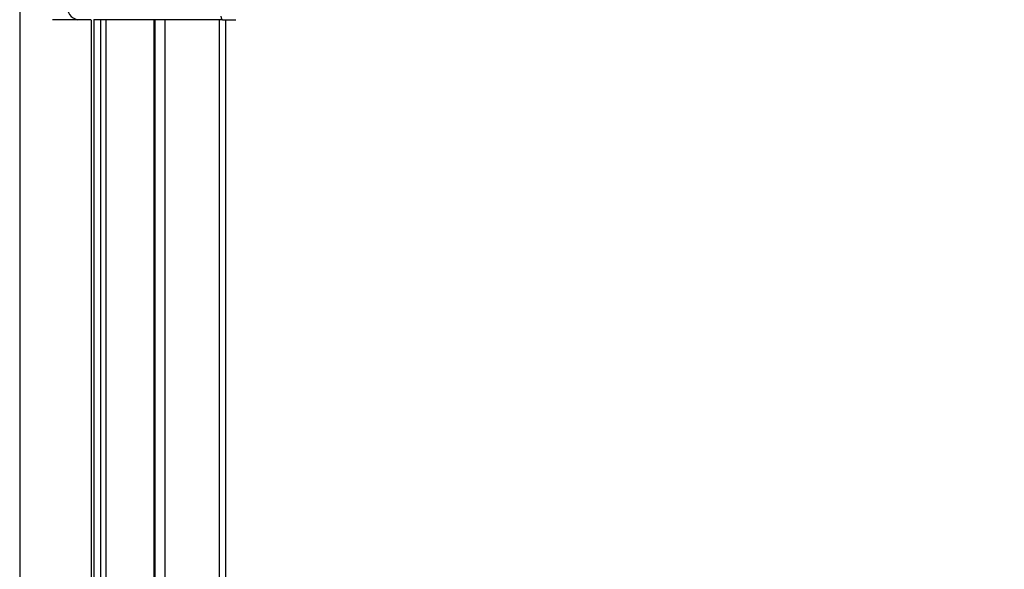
# Paper-space layout '3M DUO Surface Plate' of a CAD drawing. Header units: millimetres. Extents: x 10 to 10348, y 20 to 7979.
# Tile 40 of 117: x 3631 to 3906, y 2933 to 3086. Entities that reach past the tile are written whole.
import ezdxf

# ---------------------------------------------------------------- set-up
doc = ezdxf.new("R2010")
doc.units = ezdxf.units.MM
doc.layers.add('COMPONENT_GEOMETRY', color=7, linetype='Continuous')
doc.styles.add('SLDTEXTSTYLE0', font='TXT', dxfattribs={"width": 0.75})
doc.dimstyles.new('SLDDIMSTYLE1', dxfattribs={"dimtxt": 75, "dimasz": 3.302, "dimexe": 0, "dimexo": 0.0625, "dimgap": 18.75, "dimtad": 0, "dimtih": 1, "dimtoh": 1, "dimdec": 0, "dimrnd": 1e-09, "dimzin": 12, "dimdsep": 46, "dimtxsty": 'SLDTEXTSTYLE0', "dimsah": 1, "dimcen": 0.09, "dimadec": 0, "dimazin": 3, "dimtfac": 1, "dimtdec": 0, "dimtofl": 0, "dimtmove": 0, "dimatfit": 3, "dimfxl": 1, "dimfrac": 2, "dimtolj": 1, "dimtzin": 12, "dimarcsym": 0})

# ---------------------------------------------------------------- blocks, each defined once
blk = doc.blocks.new('_D_15')
at = {"layer": 'COMPONENT_GEOMETRY', "color": 7}
for p, q in [((6592.4, 3169.14), (6087.62, 3169.14)), ((6090.8, 3169.14), (6090.8, 2114.8)), ((6090.8, 941.4), (6090.8, 1995.74)), ((3775.5, 941.4), (6093.97, 941.4))]:
    blk.add_line(p, q, dxfattribs=at)
for points in [[(6090.8, 3169.14), (6090.29, 3165.84), (6091.31, 3165.84)], [(6090.8, 941.4), (6091.31, 944.7), (6090.29, 944.7)]]:
    blk.add_solid(points, dxfattribs=at)
at = {"layer": 'COMPONENT_GEOMETRY', "color": 7, "insert": (5979.97, 2092.42), "char_height": 75, "attachment_point": 1, "style": 'SLDTEXTSTYLE0'}
blk.add_mtext('2228', dxfattribs=at)

psp = doc.layouts.new('3M DUO Surface Plate')

# ---------------------------------------------------------------- linework, layer by layer
at = {"color": 8, "linetype": 'Continuous', "lineweight": 25}
for p, q in [((3631.26, 3851.9), (3631.26, 977.9)), ((3651.31, 2829.76), (3651.31, 3086.43)), ((3653.89, 2833.61), (3653.89, 3086.43)), ((3655.28, 3086.43), (3655.28, 2835.08)), ((3668.75, 2837.33), (3668.75, 3086.43)), ((3671.76, 3086.43), (3671.76, 2835.73)), ((3687, 2834), (3687, 3086.43))]:
    psp.add_line(p, q, dxfattribs=at)
at = {"color": 7, "linetype": 'Continuous', "lineweight": 25}
for p, q in [((3647.4, 3086.43), (3640.4, 3086.43)), ((3651.09, 3086.43), (3647.4, 3086.43)), ((3684.39, 3086.43), (3651.98, 3086.43)), ((3652, 2830.97), (3652, 3086.43)), ((3669.05, 2837.21), (3669.05, 3086.43)), ((3687.91, 3086.43), (3684.39, 3086.43)), ((3687.91, 3086.43), (3691.6, 3086.43)), ((3688.68, 3086.43), (3688.68, 2834.1))]:
    psp.add_line(p, q, dxfattribs=at)
at = {"color": 7, "linetype": 'Continuous', "lineweight": 25, "flags": 128}
psp.add_lwpolyline([(3687.91, 3086.43), (3687.83, 3086.45), (3687.76, 3086.51), (3687.69, 3086.6), (3687.63, 3086.72), (3687.58, 3086.88), (3687.55, 3087.05), (3687.53, 3087.24), (3687.52, 3087.43)], dxfattribs=at)
at = {"color": 8, "linetype": 'Continuous', "lineweight": 25, "flags": 128}
psp.add_lwpolyline([(3651.98, 3086.43), (3652.11, 3086.45), (3652.2, 3086.5)], dxfattribs=at)
at = {"color": 7, "linetype": 'Continuous', "lineweight": 25}
psp.add_arc((3648.11, 3089.93), 3.57, 171.9505, 258.5782, dxfattribs=at)

# ---------------------------------------------------------------- dimensions: what is measured, and where the dimension line sits
at = {"layer": 'COMPONENT_GEOMETRY', "color": 7}
dim = psp.add_linear_dim(base=(6090.8, 941.4), p1=(6593.67, 3169.14), p2=(3774.23, 941.4), angle=90, dimstyle='SLDDIMSTYLE1', dxfattribs=at)
dim.commit()
dim.dimension.update_dxf_attribs({"geometry": '_D_15', "text_midpoint": (6090.8, 2055.27), "dimtype": 160})

doc.saveas('drawing.dxf')
